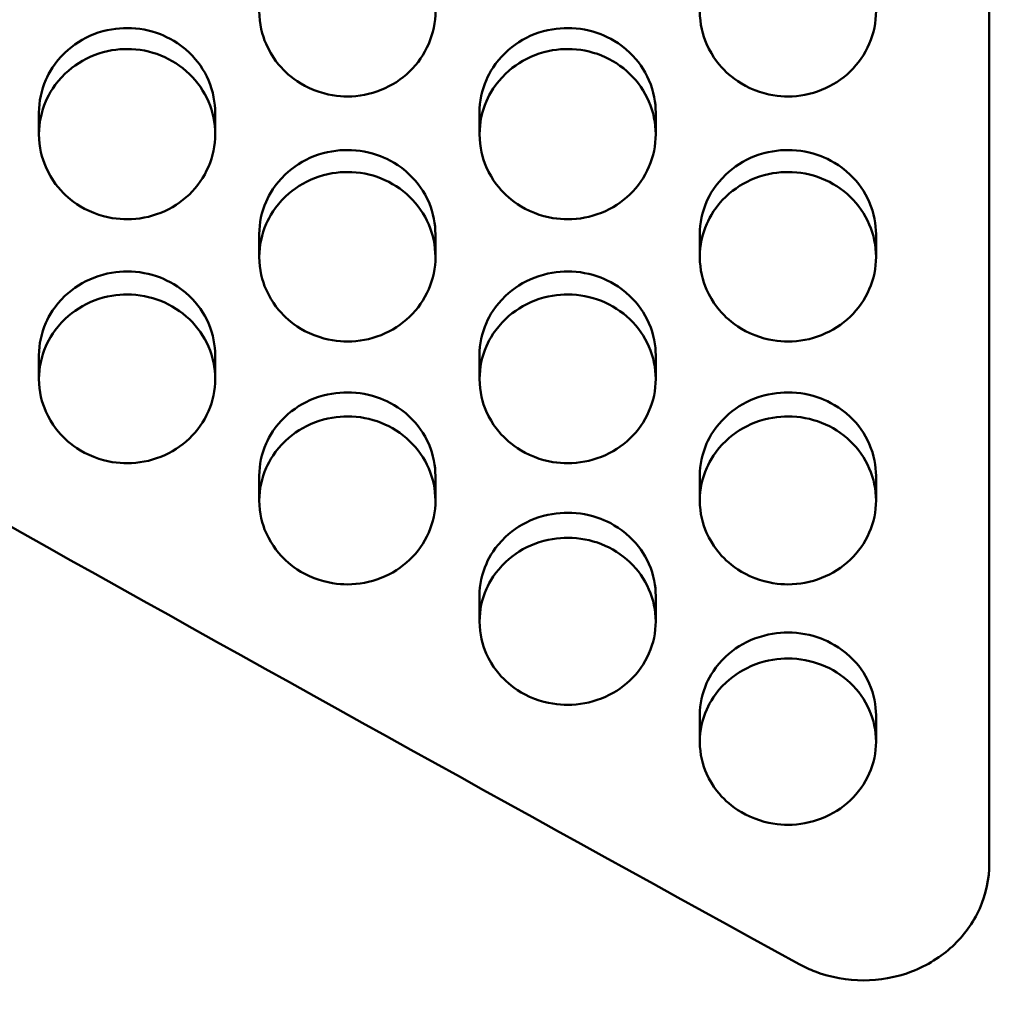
# Model space of a CAD drawing. Header units: millimetres. Extents: x 0 to 420, y 0 to 297.
# Tile 39 of 93: x 182.82 to 186.67, y 161.73 to 165.64. Entities that reach past the tile are written whole.
import ezdxf

# ---------------------------------------------------------------- set-up
doc = ezdxf.new("R2010")
doc.units = ezdxf.units.MM
doc.header["$LTSCALE"] = 0.75
doc.layers.add('Visible', color=7, linetype='Continuous', lineweight=50)

msp = doc.modelspace()

# ---------------------------------------------------------------- linework, layer by layer
at = {"layer": 'Visible', "extrusion": (0, 1, 0)}
for p, q in [((186.6699, 169.3262), (186.6699, 162.2892)), ((182.895, 165.1847), (182.895, 165.2708)), ((183.5948, 165.2707), (183.5948, 165.1846)), ((184.645, 165.1847), (184.645, 165.2708)), ((185.3448, 165.2707), (185.3448, 165.1846)), ((183.77, 164.6978), (183.77, 164.788)), ((184.4698, 164.7879), (184.4698, 164.6977)), ((185.52, 164.6978), (185.52, 164.788)), ((186.2198, 164.7879), (186.2198, 164.6977)), ((182.895, 164.213), (182.895, 164.3072)), ((183.5948, 164.3071), (183.5948, 164.2129)), ((184.645, 164.213), (184.645, 164.3072)), ((185.3448, 164.3071), (185.3448, 164.2129)), ((183.77, 163.7305), (183.77, 163.8287)), ((184.4698, 163.8286), (184.4698, 163.7304)), ((185.52, 163.7305), (185.52, 163.8287)), ((186.2198, 163.8286), (186.2198, 163.7304)), ((184.645, 163.2504), (184.645, 163.3525)), ((185.3448, 163.3524), (185.3448, 163.2503)), ((185.52, 162.7726), (185.52, 162.8787)), ((186.2198, 162.8786), (186.2198, 162.7725)), ((186.6699, 162.4798), (186.6699, 162.2892))]:
    msp.add_line(p, q, dxfattribs=at)
at = {"layer": 'Visible'}
for points, knots in [([(184.1199, 165.3357), (184.0854, 165.3357), (184.0403, 165.3403), (183.9347, 165.3818), (183.8992, 165.4094), (183.8521, 165.4542), (183.8205, 165.4898), (183.7818, 165.5793), (183.7699, 165.6223), (183.7702, 165.72), (183.7794, 165.7648), (183.8099, 165.8352), (183.8319, 165.8759), (183.9073, 165.948), (183.9461, 165.9729), (184.0382, 166.009), (184.0841, 166.0143), (184.1199, 166.0143)], [-0.1686598, -0.1686598, -0.1686598, -0.1686598, -0.135995, -0.135995, -0.102498, -0.102498, -0.0704208, -0.0704208, -0.0499684, -0.0499684, -0.0322145, -0.0322145, -0.0201369, -0.0201369, -0.010731, -0.010731, -0.000001, -0.000001, -0.000001, -0.000001]), ([(184.1199, 166.0143), (184.2135, 166.0144), (184.3011, 165.9788), (184.3673, 165.9147), (184.4003, 165.8827), (184.4256, 165.8462), (184.4432, 165.8046), (184.4607, 165.763), (184.4696, 165.7194), (184.4698, 165.6746), (184.4699, 165.6297), (184.461, 165.5866), (184.4431, 165.5449), (184.4252, 165.5032), (184.3997, 165.4663), (184.3673, 165.4348), (184.335, 165.4034), (184.2973, 165.379), (184.2538, 165.3616), (184.2102, 165.3443), (184.1659, 165.3356), (184.1199, 165.3357)], [0.5, 0.5, 0.5, 0.5, 0.625, 0.625, 0.625, 0.6875, 0.6875, 0.6875, 0.75, 0.75, 0.75, 0.8125, 0.8125, 0.8125, 0.875, 0.875, 0.875, 0.9375, 0.9375, 0.9375, 1, 1, 1, 1]), ([(185.8699, 165.3357), (185.8354, 165.3357), (185.7903, 165.3403), (185.6847, 165.3818), (185.6492, 165.4094), (185.6021, 165.4542), (185.5705, 165.4898), (185.5318, 165.5793), (185.5199, 165.6223), (185.5202, 165.72), (185.5294, 165.7648), (185.5599, 165.8352), (185.5819, 165.8759), (185.6573, 165.948), (185.6961, 165.9729), (185.7883, 166.009), (185.8341, 166.0143), (185.8699, 166.0143)], [-0.1685728, -0.1685728, -0.1685728, -0.1685728, -0.1359174, -0.1359174, -0.1024322, -0.1024322, -0.0703695, -0.0703695, -0.0499309, -0.0499309, -0.0321919, -0.0321919, -0.0201241, -0.0201241, -0.0107257, -0.0107257, -0.000001, -0.000001, -0.000001, -0.000001]), ([(185.8699, 166.0143), (185.9635, 166.0144), (186.0511, 165.9788), (186.1173, 165.9147), (186.1503, 165.8827), (186.1755, 165.8462), (186.1931, 165.8046), (186.2107, 165.763), (186.2196, 165.7194), (186.2198, 165.6746), (186.2199, 165.6297), (186.211, 165.5866), (186.1931, 165.5449), (186.1752, 165.5032), (186.1497, 165.4663), (186.1173, 165.4348), (186.085, 165.4034), (186.0473, 165.379), (186.0038, 165.3616), (185.9602, 165.3443), (185.9159, 165.3356), (185.8699, 165.3357)], [0.5, 0.5, 0.5, 0.5, 0.625, 0.625, 0.625, 0.6875, 0.6875, 0.6875, 0.75, 0.75, 0.75, 0.8125, 0.8125, 0.8125, 0.875, 0.875, 0.875, 0.9375, 0.9375, 0.9375, 1, 1, 1, 1]), ([(183.2449, 165.6073), (183.2079, 165.6073), (183.1615, 165.6017), (183.0695, 165.5656), (183.0308, 165.5407), (182.956, 165.4693), (182.9344, 165.4294), (182.9042, 165.3602), (182.8952, 165.3163), (182.895, 165.2715), (182.895, 165.2711), (182.895, 165.2708)], [0, 0, 0, 0, 0.0111103, 0.0111103, 0.02083116, 0.02083116, 0.03320301, 0.03320301, 0.05124489, 0.05124489, 0.05137205, 0.05137205, 0.05137205, 0.05137205]), ([(183.5948, 165.2707), (183.5948, 165.2711), (183.5948, 165.2714), (183.5946, 165.3105), (183.5877, 165.3547), (183.5505, 165.4414), (183.5252, 165.4774), (183.4502, 165.5492), (183.4077, 165.5706), (183.3351, 165.5991), (183.2903, 165.6074), (183.2449, 165.6073)], [0.03876482, 0.03876482, 0.03876482, 0.03876482, 0.0387994, 0.0387994, 0.04271742, 0.04271742, 0.04625288, 0.04625288, 0.0508014, 0.0508014, 0.05705519, 0.05705519, 0.05705519, 0.05705519]), ([(184.9949, 165.6073), (184.9579, 165.6073), (184.9115, 165.6017), (184.8195, 165.5656), (184.7808, 165.5407), (184.706, 165.4693), (184.6844, 165.4294), (184.6542, 165.3602), (184.6452, 165.3163), (184.645, 165.2715), (184.645, 165.2711), (184.645, 165.2708)], [0, 0, 0, 0, 0.0111076, 0.0111076, 0.02082465, 0.02082465, 0.033191, 0.033191, 0.05122304, 0.05122304, 0.05135007, 0.05135007, 0.05135007, 0.05135007]), ([(185.3448, 165.2707), (185.3448, 165.2711), (185.3448, 165.2714), (185.3446, 165.3105), (185.3376, 165.3548), (185.3005, 165.4414), (185.2752, 165.4774), (185.2002, 165.5492), (185.1577, 165.5706), (185.0851, 165.5991), (185.0403, 165.6074), (184.9949, 165.6073)], [0.03581131, 0.03581131, 0.03581131, 0.03581131, 0.0358367, 0.0358367, 0.03871238, 0.03871238, 0.04130754, 0.04130754, 0.04464611, 0.04464611, 0.04923574, 0.04923574, 0.04923574, 0.04923574]), ([(183.2449, 164.8481), (183.2104, 164.8482), (183.1653, 164.8528), (183.0597, 164.894), (183.0242, 164.9216), (182.9771, 164.9662), (182.9455, 165.0017), (182.9068, 165.0908), (182.8949, 165.1335), (182.8952, 165.2308), (182.9044, 165.2755), (182.9349, 165.3456), (182.9569, 165.3861), (183.0323, 165.4579), (183.0711, 165.4828), (183.1632, 165.5187), (183.2091, 165.5239), (183.2449, 165.524)], [-0.1686287, -0.1686287, -0.1686287, -0.1686287, -0.1359729, -0.1359729, -0.1024831, -0.1024831, -0.0704104, -0.0704104, -0.0499615, -0.0499615, -0.0322109, -0.0322109, -0.020135, -0.020135, -0.0107302, -0.0107302, -0.000001, -0.000001, -0.000001, -0.000001]), ([(183.2449, 165.524), (183.3385, 165.5241), (183.4261, 165.4886), (183.4923, 165.4248), (183.5253, 165.3929), (183.5506, 165.3565), (183.5682, 165.3151), (183.5858, 165.2737), (183.5946, 165.2303), (183.5948, 165.1856), (183.5949, 165.141), (183.586, 165.098), (183.5681, 165.0565), (183.5502, 165.015), (183.5247, 164.9782), (183.4923, 164.9469), (183.46, 164.9156), (183.4223, 164.8913), (183.3788, 164.874), (183.3352, 164.8567), (183.2909, 164.848), (183.2449, 164.8481)], [0.5, 0.5, 0.5, 0.5, 0.625, 0.625, 0.625, 0.6875, 0.6875, 0.6875, 0.75, 0.75, 0.75, 0.8125, 0.8125, 0.8125, 0.875, 0.875, 0.875, 0.9375, 0.9375, 0.9375, 1, 1, 1, 1]), ([(184.9949, 164.8481), (184.9604, 164.8482), (184.9153, 164.8528), (184.8097, 164.894), (184.7742, 164.9216), (184.7271, 164.9662), (184.6955, 165.0017), (184.6568, 165.0908), (184.6449, 165.1335), (184.6452, 165.2308), (184.6544, 165.2755), (184.6849, 165.3456), (184.7069, 165.3861), (184.7823, 165.4579), (184.8211, 165.4828), (184.9133, 165.5187), (184.9591, 165.5239), (184.9949, 165.524)], [-0.1685939, -0.1685939, -0.1685939, -0.1685939, -0.1359364, -0.1359364, -0.102449, -0.102449, -0.0703838, -0.0703838, -0.0499416, -0.0499416, -0.0321984, -0.0321984, -0.0201278, -0.0201278, -0.0107272, -0.0107272, -0.000001, -0.000001, -0.000001, -0.000001]), ([(184.9949, 165.524), (185.0885, 165.5241), (185.1761, 165.4886), (185.2423, 165.4248), (185.2753, 165.3929), (185.3006, 165.3565), (185.3181, 165.3151), (185.3357, 165.2737), (185.3446, 165.2303), (185.3448, 165.1856), (185.3449, 165.141), (185.336, 165.098), (185.3181, 165.0565), (185.3002, 165.015), (185.2747, 164.9782), (185.2423, 164.9469), (185.21, 164.9156), (185.1723, 164.8913), (185.1288, 164.874), (185.0852, 164.8567), (185.0409, 164.848), (184.9949, 164.8481)], [0.5, 0.5, 0.5, 0.5, 0.625, 0.625, 0.625, 0.6875, 0.6875, 0.6875, 0.75, 0.75, 0.75, 0.8125, 0.8125, 0.8125, 0.875, 0.875, 0.875, 0.9375, 0.9375, 0.9375, 1, 1, 1, 1]), ([(184.1199, 165.123), (184.0829, 165.123), (184.0365, 165.1174), (183.9445, 165.0815), (183.9058, 165.0567), (183.831, 164.9856), (183.8094, 164.9459), (183.7792, 164.8769), (183.7702, 164.8332), (183.77, 164.7886), (183.77, 164.7883), (183.77, 164.788)], [0, 0, 0, 0, 0.01111058, 0.01111058, 0.02083179, 0.02083179, 0.03320409, 0.03320409, 0.05124679, 0.05124679, 0.05137391, 0.05137391, 0.05137391, 0.05137391]), ([(184.4698, 164.7879), (184.4698, 164.7882), (184.4698, 164.7885), (184.4696, 164.8274), (184.4626, 164.8715), (184.4255, 164.9578), (184.4002, 164.9936), (184.3252, 165.0652), (184.2827, 165.0865), (184.2101, 165.1149), (184.1653, 165.1231), (184.1199, 165.123)], [0.03876122, 0.03876122, 0.03876122, 0.03876122, 0.03879577, 0.03879577, 0.04271169, 0.04271169, 0.04624547, 0.04624547, 0.05079186, 0.05079186, 0.05704273, 0.05704273, 0.05704273, 0.05704273]), ([(185.8699, 165.123), (185.8329, 165.123), (185.7865, 165.1174), (185.6945, 165.0815), (185.6558, 165.0567), (185.581, 164.9856), (185.5594, 164.9459), (185.5292, 164.8769), (185.5202, 164.8332), (185.52, 164.7886), (185.52, 164.7883), (185.52, 164.788)], [0, 0, 0, 0, 0.01110658, 0.01110658, 0.02082221, 0.02082221, 0.03318687, 0.03318687, 0.05121688, 0.05121688, 0.05134389, 0.05134389, 0.05134389, 0.05134389]), ([(186.2198, 164.7879), (186.2198, 164.7882), (186.2198, 164.7885), (186.2196, 164.8275), (186.2126, 164.8715), (186.1755, 164.9578), (186.1502, 164.9936), (186.0752, 165.0652), (186.0327, 165.0865), (185.9601, 165.1149), (185.9153, 165.1231), (185.8699, 165.123)], [0.03581097, 0.03581097, 0.03581097, 0.03581097, 0.03583636, 0.03583636, 0.03871197, 0.03871197, 0.04130708, 0.04130708, 0.0446455, 0.0446455, 0.04923475, 0.04923475, 0.04923475, 0.04923475]), ([(184.1199, 164.3627), (184.0854, 164.3627), (184.0403, 164.3673), (183.9347, 164.4084), (183.8992, 164.4358), (183.8521, 164.4803), (183.8205, 164.5155), (183.7818, 164.6043), (183.7699, 164.6469), (183.7702, 164.7437), (183.7794, 164.7882), (183.8099, 164.858), (183.8319, 164.8983), (183.9073, 164.9698), (183.9461, 164.9946), (184.0382, 165.0304), (184.0841, 165.0356), (184.1199, 165.0357)], [-0.1686453, -0.1686453, -0.1686453, -0.1686453, -0.1359829, -0.1359829, -0.1024884, -0.1024884, -0.0704139, -0.0704139, -0.0499636, -0.0499636, -0.0322121, -0.0322121, -0.0201357, -0.0201357, -0.0107305, -0.0107305, -0.000001, -0.000001, -0.000001, -0.000001]), ([(184.1199, 165.0357), (184.2135, 165.0358), (184.3011, 165.0004), (184.3673, 164.9369), (184.4003, 164.9051), (184.4256, 164.8689), (184.4432, 164.8277), (184.4607, 164.7864), (184.4696, 164.7432), (184.4698, 164.6987), (184.4699, 164.6543), (184.461, 164.6115), (184.4431, 164.5701), (184.4252, 164.5288), (184.3997, 164.4922), (184.3673, 164.461), (184.335, 164.4298), (184.2973, 164.4057), (184.2538, 164.3885), (184.2102, 164.3712), (184.1659, 164.3626), (184.1199, 164.3627)], [0.5, 0.5, 0.5, 0.5, 0.625, 0.625, 0.625, 0.6875, 0.6875, 0.6875, 0.75, 0.75, 0.75, 0.8125, 0.8125, 0.8125, 0.875, 0.875, 0.875, 0.9375, 0.9375, 0.9375, 1, 1, 1, 1]), ([(185.8699, 164.3627), (185.8354, 164.3627), (185.7903, 164.3673), (185.6847, 164.4084), (185.6492, 164.4358), (185.6021, 164.4803), (185.5705, 164.5155), (185.5318, 164.6043), (185.5199, 164.6469), (185.5202, 164.7437), (185.5294, 164.7882), (185.5599, 164.858), (185.5819, 164.8983), (185.6573, 164.9698), (185.6961, 164.9946), (185.7883, 165.0304), (185.8341, 165.0356), (185.8699, 165.0357)], [-0.1685636, -0.1685636, -0.1685636, -0.1685636, -0.1359122, -0.1359122, -0.1024307, -0.1024307, -0.0703707, -0.0703707, -0.0499327, -0.0499327, -0.0321935, -0.0321935, -0.0201252, -0.0201252, -0.0107261, -0.0107261, -0.000001, -0.000001, -0.000001, -0.000001]), ([(185.8699, 165.0357), (185.9635, 165.0358), (186.0511, 165.0004), (186.1173, 164.9369), (186.1503, 164.9051), (186.1755, 164.8689), (186.1931, 164.8277), (186.2107, 164.7864), (186.2196, 164.7432), (186.2198, 164.6987), (186.2199, 164.6543), (186.211, 164.6115), (186.1931, 164.5701), (186.1752, 164.5288), (186.1497, 164.4922), (186.1173, 164.461), (186.085, 164.4298), (186.0473, 164.4057), (186.0038, 164.3885), (185.9602, 164.3712), (185.9159, 164.3626), (185.8699, 164.3627)], [0.5, 0.5, 0.5, 0.5, 0.625, 0.625, 0.625, 0.6875, 0.6875, 0.6875, 0.75, 0.75, 0.75, 0.8125, 0.8125, 0.8125, 0.875, 0.875, 0.875, 0.9375, 0.9375, 0.9375, 1, 1, 1, 1]), ([(183.2449, 164.6408), (183.2079, 164.6407), (183.1615, 164.6352), (183.0695, 164.5994), (183.0308, 164.5747), (182.956, 164.5039), (182.9344, 164.4644), (182.9042, 164.3958), (182.8952, 164.3522), (182.895, 164.3078), (182.895, 164.3075), (182.895, 164.3072)], [0, 0, 0, 0, 0.01110885, 0.01110885, 0.02082767, 0.02082767, 0.03319621, 0.03319621, 0.05123115, 0.05123115, 0.05135819, 0.05135819, 0.05135819, 0.05135819]), ([(183.5948, 164.3071), (183.5948, 164.3075), (183.5948, 164.3078), (183.5946, 164.3465), (183.5877, 164.3904), (183.5505, 164.4763), (183.5252, 164.512), (183.4502, 164.5832), (183.4077, 164.6044), (183.3351, 164.6327), (183.2903, 164.6409), (183.2449, 164.6408)], [0.03876575, 0.03876575, 0.03876575, 0.03876575, 0.03880034, 0.03880034, 0.04271869, 0.04271869, 0.04625425, 0.04625425, 0.05080284, 0.05080284, 0.05705677, 0.05705677, 0.05705677, 0.05705677]), ([(184.9949, 164.6408), (184.9579, 164.6407), (184.9115, 164.6352), (184.8195, 164.5994), (184.7808, 164.5747), (184.706, 164.5039), (184.6844, 164.4644), (184.6542, 164.3958), (184.6452, 164.3522), (184.645, 164.3078), (184.645, 164.3075), (184.645, 164.3072)], [0, 0, 0, 0, 0.01110742, 0.01110742, 0.02082434, 0.02082434, 0.0331904, 0.0331904, 0.05122149, 0.05122149, 0.05134856, 0.05134856, 0.05134856, 0.05134856]), ([(185.3448, 164.3071), (185.3448, 164.3075), (185.3448, 164.3078), (185.3446, 164.3465), (185.3376, 164.3904), (185.3005, 164.4763), (185.2752, 164.512), (185.2002, 164.5832), (185.1577, 164.6044), (185.0851, 164.6327), (185.0403, 164.6409), (184.9949, 164.6408)], [0.03875938, 0.03875938, 0.03875938, 0.03875938, 0.03879393, 0.03879393, 0.04270868, 0.04270868, 0.0462415, 0.0462415, 0.05078632, 0.05078632, 0.0570342, 0.0570342, 0.0570342, 0.0570342]), ([(183.2449, 163.8795), (183.2104, 163.8795), (183.1653, 163.8841), (183.0597, 163.925), (183.0242, 163.9523), (182.9771, 163.9965), (182.9455, 164.0316), (182.9068, 164.1199), (182.8949, 164.1623), (182.8952, 164.2588), (182.9044, 164.3031), (182.9349, 164.3726), (182.9569, 164.4127), (183.0323, 164.4839), (183.0711, 164.5085), (183.1633, 164.5442), (183.2091, 164.5494), (183.2449, 164.5494)], [-0.1686064, -0.1686064, -0.1686064, -0.1686064, -0.1359526, -0.1359526, -0.1024654, -0.1024654, -0.0703958, -0.0703958, -0.0499505, -0.0499505, -0.0322041, -0.0322041, -0.0201312, -0.0201312, -0.0107286, -0.0107286, -0.000001, -0.000001, -0.000001, -0.000001]), ([(183.2449, 164.5494), (183.3385, 164.5495), (183.4261, 164.5143), (183.4923, 164.4511), (183.5253, 164.4194), (183.5506, 164.3834), (183.5682, 164.3423), (183.5858, 164.3013), (183.5946, 164.2582), (183.5948, 164.214), (183.5949, 164.1697), (183.586, 164.1271), (183.5681, 164.086), (183.5502, 164.0448), (183.5247, 164.0084), (183.4923, 163.9774), (183.46, 163.9463), (183.4223, 163.9223), (183.3788, 163.9051), (183.3352, 163.888), (183.2909, 163.8794), (183.2449, 163.8795)], [0.5, 0.5, 0.5, 0.5, 0.625, 0.625, 0.625, 0.6875, 0.6875, 0.6875, 0.75, 0.75, 0.75, 0.8125, 0.8125, 0.8125, 0.875, 0.875, 0.875, 0.9375, 0.9375, 0.9375, 1, 1, 1, 1]), ([(184.9949, 163.8795), (184.9604, 163.8795), (184.9153, 163.8841), (184.8097, 163.925), (184.7742, 163.9523), (184.7271, 163.9965), (184.6955, 164.0316), (184.6568, 164.12), (184.6449, 164.1623), (184.6452, 164.2588), (184.6544, 164.3031), (184.6849, 164.3726), (184.7069, 164.4127), (184.7823, 164.4839), (184.8211, 164.5085), (184.9133, 164.5442), (184.9591, 164.5494), (184.9949, 164.5494)], [-0.1685717, -0.1685717, -0.1685717, -0.1685717, -0.1359211, -0.1359211, -0.10244, -0.10244, -0.0703798, -0.0703798, -0.0499397, -0.0499397, -0.0321978, -0.0321978, -0.0201275, -0.0201275, -0.010727, -0.010727, -0.000001, -0.000001, -0.000001, -0.000001]), ([(184.9949, 164.5494), (185.0885, 164.5495), (185.1761, 164.5143), (185.2423, 164.4511), (185.2753, 164.4194), (185.3006, 164.3834), (185.3181, 164.3423), (185.3357, 164.3013), (185.3446, 164.2582), (185.3448, 164.214), (185.3449, 164.1697), (185.336, 164.1271), (185.3181, 164.086), (185.3002, 164.0448), (185.2747, 164.0084), (185.2423, 163.9774), (185.21, 163.9463), (185.1723, 163.9223), (185.1288, 163.9051), (185.0852, 163.888), (185.0409, 163.8794), (184.9949, 163.8795)], [0.5, 0.5, 0.5, 0.5, 0.625, 0.625, 0.625, 0.6875, 0.6875, 0.6875, 0.75, 0.75, 0.75, 0.8125, 0.8125, 0.8125, 0.875, 0.875, 0.875, 0.9375, 0.9375, 0.9375, 1, 1, 1, 1]), ([(183.5948, 164.3083), (183.5948, 164.3083), (183.5948, 164.3083), (183.5948, 164.3079), (183.5948, 164.3075), (183.5948, 164.3071)], [0.03879224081, 0.03879224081, 0.03879224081, 0.03879224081, 0.03879352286, 0.03879352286, 0.03883120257, 0.03883120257, 0.03883120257, 0.03883120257]), ([(184.1199, 164.1607), (184.0829, 164.1607), (184.0365, 164.1552), (183.9445, 164.1195), (183.9058, 164.095), (183.831, 164.0245), (183.8094, 163.9852), (183.7792, 163.9169), (183.7702, 163.8735), (183.77, 163.8293), (183.77, 163.829), (183.77, 163.8287)], [0, 0, 0, 0, 0.01110778, 0.01110778, 0.02082513, 0.02082513, 0.03319187, 0.03319187, 0.05122444, 0.05122444, 0.05135148, 0.05135148, 0.05135148, 0.05135148]), ([(184.4698, 163.8286), (184.4698, 163.8289), (184.4698, 163.8293), (184.4696, 163.8678), (184.4627, 163.9115), (184.4255, 163.997), (184.4002, 164.0325), (184.3252, 164.1034), (184.2827, 164.1245), (184.2101, 164.1526), (184.1653, 164.1608), (184.1199, 164.1607)], [0.03876405, 0.03876405, 0.03876405, 0.03876405, 0.03879862, 0.03879862, 0.04271592, 0.04271592, 0.04625068, 0.04625068, 0.05079814, 0.05079814, 0.05705021, 0.05705021, 0.05705021, 0.05705021]), ([(185.8699, 164.1607), (185.8329, 164.1607), (185.7865, 164.1552), (185.6945, 164.1195), (185.6558, 164.095), (185.581, 164.0245), (185.5594, 163.9852), (185.5292, 163.9169), (185.5202, 163.8735), (185.52, 163.8293), (185.52, 163.829), (185.52, 163.8287)], [0, 0, 0, 0, 0.01110712, 0.01110712, 0.02082344, 0.02082344, 0.033189, 0.033189, 0.05122031, 0.05122031, 0.05134731, 0.05134731, 0.05134731, 0.05134731]), ([(186.2198, 163.8286), (186.2198, 163.8289), (186.2198, 163.8293), (186.2196, 163.8678), (186.2126, 163.9115), (186.1755, 163.997), (186.1502, 164.0325), (186.0752, 164.1034), (186.0327, 164.1245), (185.9601, 164.1526), (185.9153, 164.1608), (185.8699, 164.1607)], [0.03876064, 0.03876064, 0.03876064, 0.03876064, 0.0387952, 0.0387952, 0.04271087, 0.04271087, 0.04624445, 0.04624445, 0.05079025, 0.05079025, 0.05703954, 0.05703954, 0.05703954, 0.05703954]), ([(184.1199, 163.3986), (184.0854, 163.3986), (184.0403, 163.4032), (183.9347, 163.4439), (183.8992, 163.471), (183.8521, 163.515), (183.8205, 163.55), (183.7818, 163.6379), (183.7699, 163.6801), (183.7702, 163.7761), (183.7794, 163.8201), (183.8099, 163.8893), (183.8319, 163.9292), (183.9073, 164.0001), (183.9461, 164.0246), (184.0383, 164.0601), (184.0841, 164.0653), (184.1199, 164.0653)], [-0.168589, -0.168589, -0.168589, -0.168589, -0.1359366, -0.1359366, -0.1024518, -0.1024518, -0.0703859, -0.0703859, -0.0499432, -0.0499432, -0.0321994, -0.0321994, -0.0201284, -0.0201284, -0.0107274, -0.0107274, -0.000001, -0.000001, -0.000001, -0.000001]), ([(184.1199, 164.0653), (184.2135, 164.0655), (184.3011, 164.0304), (184.3673, 163.9674), (184.4003, 163.936), (184.4256, 163.9001), (184.4432, 163.8592), (184.4607, 163.8184), (184.4696, 163.7755), (184.4698, 163.7315), (184.4699, 163.6874), (184.461, 163.645), (184.4431, 163.6041), (184.4252, 163.5631), (184.3997, 163.5269), (184.3673, 163.496), (184.335, 163.4651), (184.2973, 163.4412), (184.2538, 163.4241), (184.2102, 163.407), (184.1659, 163.3985), (184.1199, 163.3986)], [0.5, 0.5, 0.5, 0.5, 0.625, 0.625, 0.625, 0.6875, 0.6875, 0.6875, 0.75, 0.75, 0.75, 0.8125, 0.8125, 0.8125, 0.875, 0.875, 0.875, 0.9375, 0.9375, 0.9375, 1, 1, 1, 1]), ([(185.8699, 163.3986), (185.8354, 163.3986), (185.7903, 163.4032), (185.6847, 163.4439), (185.6492, 163.471), (185.6021, 163.515), (185.5705, 163.55), (185.5318, 163.6379), (185.5199, 163.6801), (185.5202, 163.7761), (185.5294, 163.8201), (185.5599, 163.8893), (185.5819, 163.9292), (185.6573, 164.0001), (185.6961, 164.0246), (185.7883, 164.0601), (185.8341, 164.0653), (185.8699, 164.0653)], [-0.1685689, -0.1685689, -0.1685689, -0.1685689, -0.13592, -0.13592, -0.1024388, -0.1024388, -0.0703761, -0.0703761, -0.0499365, -0.0499365, -0.0321959, -0.0321959, -0.0201265, -0.0201265, -0.0107267, -0.0107267, -0.000001, -0.000001, -0.000001, -0.000001]), ([(185.8699, 164.0653), (185.9635, 164.0655), (186.0511, 164.0304), (186.1173, 163.9674), (186.1503, 163.936), (186.1755, 163.9001), (186.1931, 163.8592), (186.2107, 163.8184), (186.2196, 163.7755), (186.2198, 163.7315), (186.2199, 163.6874), (186.211, 163.645), (186.1931, 163.6041), (186.1752, 163.5631), (186.1497, 163.5269), (186.1173, 163.496), (186.085, 163.4651), (186.0473, 163.4412), (186.0038, 163.4241), (185.9602, 163.407), (185.9159, 163.3985), (185.8699, 163.3986)], [0.5, 0.5, 0.5, 0.5, 0.625, 0.625, 0.625, 0.6875, 0.6875, 0.6875, 0.75, 0.75, 0.75, 0.8125, 0.8125, 0.8125, 0.875, 0.875, 0.875, 0.9375, 0.9375, 0.9375, 1, 1, 1, 1]), ([(184.4698, 163.8297), (184.4698, 163.8297), (184.4698, 163.8297), (184.4698, 163.8293), (184.4698, 163.829), (184.4698, 163.8286)], [0.03879306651, 0.03879306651, 0.03879306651, 0.03879306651, 0.03879393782, 0.03879393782, 0.03883162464, 0.03883162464, 0.03883162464, 0.03883162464]), ([(184.9949, 163.6829), (184.9579, 163.6829), (184.9115, 163.6774), (184.8195, 163.6419), (184.7808, 163.6175), (184.706, 163.5473), (184.6844, 163.5082), (184.6542, 163.4402), (184.6452, 163.3971), (184.645, 163.3531), (184.645, 163.3528), (184.645, 163.3525)], [0, 0, 0, 0, 0.01110654, 0.01110654, 0.02082216, 0.02082216, 0.03318681, 0.03318681, 0.05121666, 0.05121666, 0.0513437, 0.0513437, 0.0513437, 0.0513437]), ([(185.3448, 163.3524), (185.3448, 163.3527), (185.3448, 163.3531), (185.3446, 163.3914), (185.3376, 163.4349), (185.3005, 163.52), (185.2752, 163.5553), (185.2002, 163.6258), (185.1577, 163.6468), (185.0851, 163.6748), (185.0403, 163.683), (184.9949, 163.6829)], [0.03876277, 0.03876277, 0.03876277, 0.03876277, 0.03879734, 0.03879734, 0.04271418, 0.04271418, 0.04624861, 0.04624861, 0.05079548, 0.05079548, 0.05704634, 0.05704634, 0.05704634, 0.05704634]), ([(184.9949, 162.9201), (184.9604, 162.9201), (184.9153, 162.9247), (184.8097, 162.9651), (184.7742, 162.9921), (184.7271, 163.0359), (184.6955, 163.0707), (184.6568, 163.1582), (184.6449, 163.2002), (184.6452, 163.2957), (184.6544, 163.3395), (184.6849, 163.4084), (184.7069, 163.4481), (184.7823, 163.5186), (184.8211, 163.543), (184.9133, 163.5783), (184.9591, 163.5835), (184.9949, 163.5835)], [-0.168551, -0.168551, -0.168551, -0.168551, -0.1359065, -0.1359065, -0.1024293, -0.1024293, -0.07037, -0.07037, -0.0499325, -0.0499325, -0.0321935, -0.0321935, -0.0201251, -0.0201251, -0.010726, -0.010726, -0.000001, -0.000001, -0.000001, -0.000001]), ([(184.9949, 163.5835), (185.0885, 163.5837), (185.1761, 163.5487), (185.2423, 163.4861), (185.2753, 163.4548), (185.3006, 163.4191), (185.3181, 163.3784), (185.3357, 163.3378), (185.3446, 163.2951), (185.3448, 163.2513), (185.3449, 163.2075), (185.336, 163.1653), (185.3181, 163.1245), (185.3002, 163.0838), (185.2747, 163.0477), (185.2423, 163.017), (185.21, 162.9862), (185.1723, 162.9625), (185.1288, 162.9455), (185.0852, 162.9285), (185.0409, 162.92), (184.9949, 162.9201)], [0.5, 0.5, 0.5, 0.5, 0.625, 0.625, 0.625, 0.6875, 0.6875, 0.6875, 0.75, 0.75, 0.75, 0.8125, 0.8125, 0.8125, 0.875, 0.875, 0.875, 0.9375, 0.9375, 0.9375, 1, 1, 1, 1]), ([(185.3448, 163.3535), (185.3448, 163.3535), (185.3448, 163.3535), (185.3448, 163.3531), (185.3448, 163.3528), (185.3448, 163.3524)], [0.03879530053, 0.03879530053, 0.03879530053, 0.03879530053, 0.03879563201, 0.03879563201, 0.03883332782, 0.03883332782, 0.03883332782, 0.03883332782]), ([(185.8699, 163.2074), (185.8329, 163.2074), (185.7865, 163.2019), (185.6945, 163.1666), (185.6558, 163.1423), (185.581, 163.0726), (185.5594, 163.0336), (185.5292, 162.966), (185.5202, 162.9231), (185.52, 162.8793), (185.52, 162.879), (185.52, 162.8787)], [0, 0, 0, 0, 0.01110779, 0.01110779, 0.02082504, 0.02082504, 0.03319172, 0.03319172, 0.05122426, 0.05122426, 0.05135129, 0.05135129, 0.05135129, 0.05135129]), ([(186.2198, 162.8786), (186.2198, 162.879), (186.2198, 162.8793), (186.2196, 162.9174), (186.2126, 162.9607), (186.1755, 163.0453), (186.1502, 163.0805), (186.0752, 163.1507), (186.0327, 163.1715), (185.9601, 163.1994), (185.9153, 163.2075), (185.8699, 163.2074)], [0.03876287, 0.03876287, 0.03876287, 0.03876287, 0.03879744, 0.03879744, 0.04271462, 0.04271462, 0.04624941, 0.04624941, 0.05079684, 0.05079684, 0.05704863, 0.05704863, 0.05704863, 0.05704863]), ([(185.8699, 162.4441), (185.8354, 162.4441), (185.7903, 162.4486), (185.6847, 162.4889), (185.6492, 162.5158), (185.6021, 162.5593), (185.5705, 162.5939), (185.5318, 162.6809), (185.5199, 162.7227), (185.5202, 162.8177), (185.5294, 162.8613), (185.5599, 162.9298), (185.5819, 162.9694), (185.6573, 163.0395), (185.6961, 163.0638), (185.7882, 163.0989), (185.8341, 163.104), (185.8699, 163.1041)], [-0.1685849, -0.1685849, -0.1685849, -0.1685849, -0.1359359, -0.1359359, -0.1024527, -0.1024527, -0.0703857, -0.0703857, -0.049943, -0.049943, -0.0321992, -0.0321992, -0.0201283, -0.0201283, -0.0107274, -0.0107274, -0.000001, -0.000001, -0.000001, -0.000001]), ([(185.8699, 163.1041), (185.9635, 163.1042), (186.0511, 163.0695), (186.1173, 163.0072), (186.1503, 162.976), (186.1755, 162.9405), (186.1931, 162.9), (186.2107, 162.8596), (186.2196, 162.8172), (186.2198, 162.7736), (186.2199, 162.7299), (186.211, 162.688), (186.1931, 162.6475), (186.1752, 162.607), (186.1497, 162.5711), (186.1173, 162.5405), (186.085, 162.5099), (186.0473, 162.4862), (186.0038, 162.4693), (185.9602, 162.4524), (185.9159, 162.444), (185.8699, 162.4441)], [0.5, 0.5, 0.5, 0.5, 0.625, 0.625, 0.625, 0.6875, 0.6875, 0.6875, 0.75, 0.75, 0.75, 0.8125, 0.8125, 0.8125, 0.875, 0.875, 0.875, 0.9375, 0.9375, 0.9375, 1, 1, 1, 1]), ([(185.9146, 161.8908), (185.9351, 161.8796), (185.9565, 161.8696), (186.0401, 161.8376), (186.1071, 161.826), (186.2327, 161.826), (186.2996, 161.8376), (186.4228, 161.8847), (186.4791, 161.9203), (186.5678, 162.0025), (186.6063, 162.0545), (186.6574, 162.1688), (186.6699, 162.2309), (186.6699, 162.2892)], [0.1250937, 0.1250937, 0.1250937, 0.1250937, 0.1318482, 0.1318482, 0.1506826, 0.1506826, 0.169517, 0.169517, 0.1883514, 0.1883514, 0.2071864, 0.2071864, 0.2260212, 0.2260212, 0.2260212, 0.2260212])]:
    msp.add_open_spline(points, degree=3, knots=knots, dxfattribs=at)
for points in [[(179.7438, 165.344), (181.8007, 164.1732), (183.8577, 163.0201), (185.9146, 161.8908)], [(182.895, 165.2708), (182.895, 165.2712), (182.895, 165.2715), (182.895, 165.2718)], [(183.5948, 165.2718), (183.5948, 165.2715), (183.5948, 165.2711), (183.5948, 165.2707)], [(184.645, 165.2708), (184.645, 165.2711), (184.645, 165.2715), (184.645, 165.2718)], [(183.77, 164.788), (183.77, 164.7883), (183.77, 164.7886), (183.77, 164.7889)], [(184.4698, 164.789), (184.4698, 164.7886), (184.4698, 164.7882), (184.4698, 164.7879)], [(185.52, 164.788), (185.52, 164.7883), (185.52, 164.7886), (185.52, 164.7889)], [(182.895, 164.3072), (182.895, 164.3075), (182.895, 164.3078), (182.895, 164.3081)], [(184.645, 164.3072), (184.645, 164.3075), (184.645, 164.3078), (184.645, 164.3081)], [(185.3448, 164.3082), (185.3448, 164.3078), (185.3448, 164.3075), (185.3448, 164.3071)], [(183.77, 163.8287), (183.77, 163.829), (183.77, 163.8293), (183.77, 163.8295)], [(185.52, 163.8287), (185.52, 163.829), (185.52, 163.8293), (185.52, 163.8296)], [(186.2198, 163.8297), (186.2198, 163.8293), (186.2198, 163.829), (186.2197, 163.8286)], [(179.0199, 163.7455), (181.3286, 162.4511), (183.6373, 161.1825), (185.946, 159.948)], [(184.645, 163.3525), (184.645, 163.3528), (184.645, 163.353), (184.645, 163.3533)], [(185.52, 162.8787), (185.52, 162.879), (185.52, 162.8793), (185.52, 162.8795)], [(186.2198, 162.8797), (186.2198, 162.8794), (186.2198, 162.879), (186.2197, 162.8786)]]:
    msp.add_open_spline(points, degree=3, dxfattribs=at)

doc.saveas('drawing.dxf')
